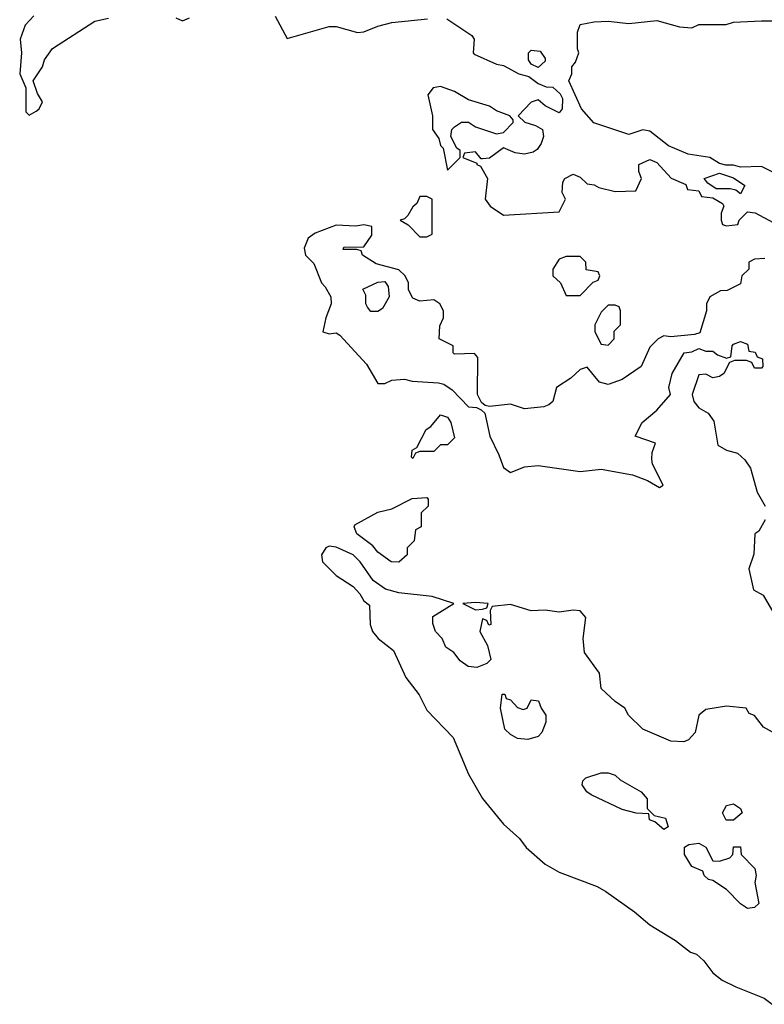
# Model space of a CAD drawing. Header units: inches. Extents: x 2701323 to 2964515, y 494916 to 722124.
# Tile 10 of 256: x 2745643 to 2747778, y 602180 to 605005. Entities that reach past the tile are written whole.
import ezdxf

# ---------------------------------------------------------------- set-up
doc = ezdxf.new("R2010")
doc.units = ezdxf.units.IN
doc.header["$MEASUREMENT"] = 0
doc.layers.add('C7640', color=7, linetype='Continuous')

msp = doc.modelspace()

# ---------------------------------------------------------------- linework, layer by layer
at = {"layer": 'C7640', "color": 2, "elevation": 2}
for points in [[(2745683.4, 605016.6), (2745659.1, 604990), (2745644.4, 604950), (2745647.7, 604910), (2745643, 604850), (2745661, 604810), (2745660.7, 604740.7), (2745670, 604731.3), (2745690, 604742.8), (2745699, 604750), (2745708.7, 604770), (2745694, 604794), (2745682, 604830), (2745708.7, 604870), (2745714, 604890), (2745737.2, 604922.8), (2745858.6, 605001.4), (2745898, 605010)], [(2746091.1, 605011.1), (2746110, 605002), (2746130, 605010.8)], [(2746375.9, 605015.9), (2746410, 604951.3), (2746530, 604985.5), (2746550, 604986), (2746611.4, 604968.6), (2746629.4, 604970.6), (2746670, 604987.3), (2746710, 604997.3), (2746812.1, 605007.9)], [(2746867.5, 605007.5), (2746939.8, 604959.8), (2746946, 604950), (2746942.8, 604910), (2746946.2, 604906.2), (2747010, 604878), (2747030, 604874), (2747074, 604850), (2747102.8, 604842.8), (2747130, 604822), (2747152.7, 604812.7), (2747172, 604812), (2747192.7, 604792.7), (2747199.6, 604779.6), (2747198, 604750), (2747190, 604738), (2747150, 604758), (2747130, 604775.3), (2747110, 604768.7), (2747072, 604730), (2747091.1, 604711.1), (2747122, 604702), (2747142, 604690), (2747144.7, 604670), (2747138, 604650), (2747126.8, 604633.2), (2747114.8, 604625.2), (2747090, 604619.3), (2747063.7, 604623.7), (2747030, 604638), (2746990, 604608), (2746970, 604606), (2746966, 604606), (2746950, 604626), (2746918, 604622), (2746914, 604610), (2746954, 604594), (2746954, 604590), (2746964.7, 604584.7), (2746984.7, 604550), (2746978, 604490), (2746992, 604470), (2747030, 604444.7), (2747190, 604454), (2747208, 604490), (2747198, 604510), (2747200.4, 604539.6), (2747206, 604550), (2747230, 604562), (2747250, 604554), (2747270, 604534), (2747290, 604532), (2747303.6, 604523.6), (2747350, 604512), (2747410, 604514), (2747426, 604550), (2747418, 604570), (2747418, 604590), (2747450, 604604.7), (2747470, 604596), (2747511.1, 604551.1), (2747552.7, 604532.7), (2747558, 604518), (2747590, 604514), (2747598, 604498), (2747630, 604494), (2747658, 604478), (2747662, 604470), (2747654, 604450), (2747654, 604430), (2747658, 604418), (2747670, 604414), (2747702, 604418), (2747706, 604430), (2747730, 604454), (2747751.6, 604451.6), (2747803.6, 604423.6)], [(2747810, 604563.7), (2747770, 604584.5), (2747710, 604582), (2747690, 604588), (2747668, 604588), (2747650, 604593.2), (2747622, 604610), (2747559.7, 604619.7), (2747503.1, 604643.1), (2747450, 604685.2), (2747430, 604689), (2747390, 604676), (2747289.6, 604709.6), (2747254, 604750), (2747218, 604830), (2747226, 604850), (2747226, 604870), (2747236.4, 604883.6), (2747246, 604910), (2747242, 604922), (2747242, 604970), (2747250, 604992), (2747290, 604998.8), (2747330, 605000.7), (2747390, 604994.8), (2747470, 605002.8), (2747535.3, 604984.7), (2747570, 604982), (2747590, 604991.3), (2747668.4, 604991.6), (2747690, 604998), (2747770, 605002), (2747870, 605002)], [(2747779.6, 604320.4), (2747750, 604318), (2747734, 604310), (2747734, 604290), (2747714, 604270), (2747710, 604248), (2747671.6, 604228.4), (2747652.7, 604227.3), (2747622, 604210), (2747612, 604190), (2747612, 604170), (2747592.7, 604107.3), (2747578, 604102), (2747510, 604095.3), (2747490, 604098), (2747474, 604090), (2747450, 604066), (2747424.7, 604010), (2747370, 603973.2), (2747330, 603959), (2747305.2, 603965.2), (2747270, 604008), (2747250, 604002), (2747223.5, 603976.5), (2747182, 603950), (2747171.3, 603910), (2747159.8, 603900.2), (2747145.4, 603894.6), (2747090, 603889), (2747050, 603902), (2746990, 603895.3), (2746978, 603898), (2746967.3, 603907.3), (2746955.3, 603930), (2746956.4, 604036.4), (2746947.3, 604047.3), (2746890, 604046), (2746886, 604050), (2746886, 604070), (2746846, 604090), (2746847.3, 604127.3), (2746858, 604150), (2746858, 604170), (2746848, 604190), (2746830, 604202), (2746790, 604198), (2746770, 604206), (2746758, 604230), (2746758, 604250), (2746748, 604270), (2746730, 604288), (2746664.7, 604304.7), (2746626, 604330), (2746622, 604342), (2746610, 604346), (2746570, 604346), (2746572.7, 604352.7), (2746630, 604354), (2746652.9, 604387.1), (2746652.3, 604412.3), (2746630, 604417.2), (2746607.1, 604412.9), (2746550, 604416), (2746490, 604393.2), (2746470, 604379), (2746459.1, 604350), (2746462, 604330), (2746486, 604306), (2746508, 604250), (2746519, 604239), (2746534.8, 604210), (2746536, 604190), (2746520.7, 604150), (2746512, 604110), (2746530, 604104), (2746550, 604106.8), (2746560.7, 604100.7), (2746637.3, 604017.3), (2746670, 603962), (2746690, 603962), (2746710, 603971), (2746746, 603974), (2746768.5, 603968.5), (2746843.8, 603963.8), (2746859.3, 603959.3), (2746883.1, 603943.1), (2746930, 603894.8), (2746952.7, 603892.7), (2746966, 603886), (2746976.9, 603876.9), (2746990.7, 603810), (2747017.3, 603757.3), (2747030, 603721), (2747050, 603706), (2747090, 603722.6), (2747130, 603726.5), (2747250, 603709), (2747310, 603715.5), (2747399.9, 603699.9), (2747442.8, 603682.8), (2747477.2, 603662.8), (2747488, 603670), (2747457.2, 603730), (2747455.3, 603744.7), (2747456.4, 603763.6), (2747466, 603790), (2747408, 603810), (2747428, 603850), (2747470, 603884.7), (2747508.7, 603930), (2747504, 603950), (2747514, 603990), (2747548, 604050), (2747570, 604052), (2747590, 604062), (2747610, 604054), (2747630, 604054), (2747643.6, 604043.6), (2747670, 604034), (2747682, 604038), (2747686, 604070), (2747690, 604074), (2747710, 604082), (2747730, 604074), (2747734, 604054), (2747751.6, 604051.6), (2747758, 604038), (2747772.7, 604032.7), (2747774, 604010), (2747770, 604006), (2747750, 604006), (2747742, 604022), (2747727.3, 604027.3), (2747692.7, 604027.3), (2747678, 604022), (2747662, 603990), (2747650, 603982), (2747630, 603978), (2747610, 603988), (2747590, 603986), (2747571, 603930), (2747576, 603910), (2747590, 603891.3), (2747616.8, 603876.8), (2747633.7, 603853.7), (2747644.9, 603784.9), (2747670, 603770.6), (2747701.6, 603761.6), (2747722.3, 603742.3), (2747738.3, 603718.3), (2747758, 603650), (2747780.5, 603610)], [(2747780.5, 603570), (2747762, 603538), (2747751, 603530), (2747748.2, 603471.8), (2747733.4, 603430), (2747746.8, 603370), (2747774.4, 603354.4), (2747812, 603290)], [(2747801.6, 602961.6), (2747775.5, 602975.5), (2747750, 603009), (2747734.6, 603014.6), (2747726, 603030), (2747670, 603035.6), (2747610, 603026.6), (2747590.7, 603010), (2747579.5, 602960.5), (2747560.4, 602939.6), (2747546.9, 602933.1), (2747510, 602935.1), (2747429.5, 602969.5), (2747389, 603010), (2747378, 603030), (2747350, 603048.7), (2747310, 603086), (2747305.2, 603130), (2747262, 603190), (2747258.4, 603230), (2747266.6, 603290), (2747250, 603309.3), (2747230, 603311.1), (2747190, 603305.1), (2747150, 603311.3), (2747110, 603309), (2747050, 603327), (2746998, 603322), (2746992, 603310), (2746994, 603270), (2746988, 603268), (2746982, 603282), (2746970, 603286), (2746962, 603250), (2746984.7, 603210), (2746994, 603170), (2746982, 603158), (2746953.7, 603146.3), (2746929.2, 603149.2), (2746905.6, 603165.6), (2746888, 603190), (2746865.2, 603205.2), (2746854, 603230), (2746835.3, 603250), (2746827.3, 603272.7), (2746827.3, 603292.7), (2746888, 603330), (2746826, 603350), (2746730, 603361.2), (2746691.8, 603371.8), (2746656.6, 603396.6), (2746619.5, 603450), (2746599.3, 603470), (2746550, 603491.5), (2746530, 603494.5), (2746521, 603490), (2746508.2, 603470), (2746511, 603450), (2746550, 603411), (2746599.1, 603379.1), (2746618.5, 603358.5), (2746630, 603338), (2746646, 603326), (2746648.2, 603270), (2746654.8, 603250), (2746671, 603230), (2746715.2, 603195.2), (2746750, 603118), (2746788.5, 603068.5), (2746810, 603024), (2746886.2, 602946.2), (2746930, 602841), (2746970, 602771.3), (2747030, 602697.3), (2747075.8, 602655.8), (2747094.8, 602630), (2747150, 602582), (2747190, 602559.1), (2747298.8, 602518.8), (2747324.1, 602504.1), (2747405.8, 602445.8), (2747450, 602408.4), (2747523.4, 602363.4), (2747566.8, 602330), (2747583.8, 602323.8), (2747604.7, 602304.7), (2747630, 602270.8), (2747657.3, 602250), (2747696, 602230), (2747778, 602198), (2747800.3, 602180.3)]]:
    msp.add_lwpolyline(points, dxfattribs=at)
at = {"layer": 'C7640', "color": 2}
for points, elevation in [([(2747130, 604868.7), (2747110, 604878), (2747102, 604890), (2747102, 604910), (2747110, 604918), (2747135.3, 604915.3), (2747150, 604894), (2747150, 604886)], 2), ([(2746850, 604813.5), (2746828.2, 604810), (2746813.7, 604790), (2746826.7, 604730), (2746826.4, 604690), (2746844.9, 604664.9), (2746850, 604644.7), (2746856.8, 604636.8), (2746870, 604574), (2746906, 604610), (2746906, 604630), (2746896.4, 604636.4), (2746879, 604670), (2746882, 604690), (2746890, 604698), (2746910, 604711), (2746930, 604711), (2746950, 604698), (2747010, 604678), (2747030, 604682), (2747058, 604710), (2747058, 604718), (2747048, 604730), (2747010, 604744), (2746990, 604757.2), (2746930, 604775.1), (2746890, 604798.9)], 2), ([(2747710, 604506), (2747696.4, 604516.4), (2747680.4, 604520.4), (2747640.4, 604520.4), (2747616.4, 604536.4), (2747606, 604550), (2747650, 604564.7), (2747690, 604552), (2747722, 604530)], 2), ([(2746810, 604498), (2746790, 604498), (2746782, 604478), (2746770, 604468), (2746756, 604444), (2746746, 604434), (2746734, 604430), (2746756.9, 604416.9), (2746790, 604382), (2746810, 604382), (2746826, 604390), (2746826, 604490)], 2), ([(2747250, 604326), (2747210, 604326), (2747190, 604318), (2747172, 604290), (2747172, 604270), (2747194, 604250), (2747210, 604214), (2747250, 604214), (2747287.3, 604252.7), (2747302, 604258), (2747306, 604270), (2747302, 604282), (2747267.3, 604287.3), (2747266, 604310)], 2), ([(2746650, 604168), (2746640.2, 604180.2), (2746635.3, 604190), (2746635.3, 604215.3), (2746627.3, 604232.7), (2746670, 604252), (2746690, 604254), (2746699.6, 604239.6), (2746702, 604210), (2746683.6, 604176.4), (2746670, 604168)], 2), ([(2747350, 604186), (2747330, 604186), (2747310, 604166), (2747292, 604130), (2747292, 604110), (2747310, 604074), (2747330, 604072), (2747348, 604090), (2747348, 604112), (2747366, 604130), (2747366, 604170), (2747362, 604182)], 2), ([(2746770, 603746), (2746766, 603750), (2746768, 603770), (2746782, 603778), (2746808.7, 603830), (2746822, 603838), (2746850, 603871.3), (2746870, 603864.7), (2746878.8, 603850), (2746890, 603806), (2746870, 603786), (2746850, 603786), (2746830, 603766), (2746790, 603766), (2746778, 603762)], -2), ([(2746730, 603448.7), (2746708, 603450), (2746670, 603477.2), (2746655.9, 603495.9), (2746609.2, 603530), (2746602, 603550), (2746604, 603556), (2746670, 603592), (2746710, 603602), (2746768.4, 603631.6), (2746810, 603634), (2746814, 603630), (2746814, 603610), (2746794, 603590), (2746794, 603550), (2746778, 603542), (2746774, 603510), (2746754, 603490), (2746754, 603470)], -2), ([(2746950, 603333.6), (2746914, 603330), (2746950, 603312), (2746970, 603314), (2746982, 603318), (2746986, 603330)], 2), ([(2747086.4, 603026.4), (2747098, 603030), (2747110, 603054), (2747131, 603051), (2747138, 603030), (2747151.3, 603010), (2747151.3, 602990), (2747139.8, 602960.2), (2747130, 602948.7), (2747099.8, 602940.2), (2747070, 602942.7), (2747050, 602954), (2747034, 602970), (2747022, 603030), (2747026, 603070), (2747034, 603070), (2747038, 603058), (2747050, 603054), (2747070, 603032)], 2), ([(2747490, 602682), (2747464, 602704), (2747448.7, 602710), (2747447.3, 602727.3), (2747411, 602729), (2747370, 602739.3), (2747281.2, 602781.2), (2747268.7, 602790), (2747255.3, 602810), (2747258, 602822), (2747266, 602830), (2747310, 602844.7), (2747330, 602844.7), (2747350, 602838), (2747364.5, 602824.5), (2747424.7, 602790), (2747442, 602770), (2747442, 602742), (2747462, 602722), (2747494.4, 602714.4), (2747502, 602690)], 2), ([(2747668.4, 602708.4), (2747658, 602730), (2747669.4, 602750.6), (2747690, 602756), (2747710, 602742), (2747714.8, 602730), (2747690, 602708.7)], 2), ([(2747650, 602591), (2747679, 602601), (2747688, 602610), (2747690, 602632), (2747710, 602632), (2747712, 602610), (2747750.8, 602570), (2747754.8, 602550), (2747751, 602530), (2747762, 602470), (2747750, 602458), (2747730, 602455.3), (2747710, 602469), (2747669.3, 602509.3), (2747630, 602535.3), (2747618, 602538), (2747606, 602550), (2747602, 602562), (2747570, 602575.3), (2747549.2, 602610), (2747548.9, 602631.1), (2747561.2, 602638.8), (2747590, 602642.8), (2747610.8, 602630.8), (2747630, 602592)], 2)]:
    msp.add_lwpolyline(points, close=True, dxfattribs=dict(at, elevation=elevation))

doc.saveas('drawing.dxf')
